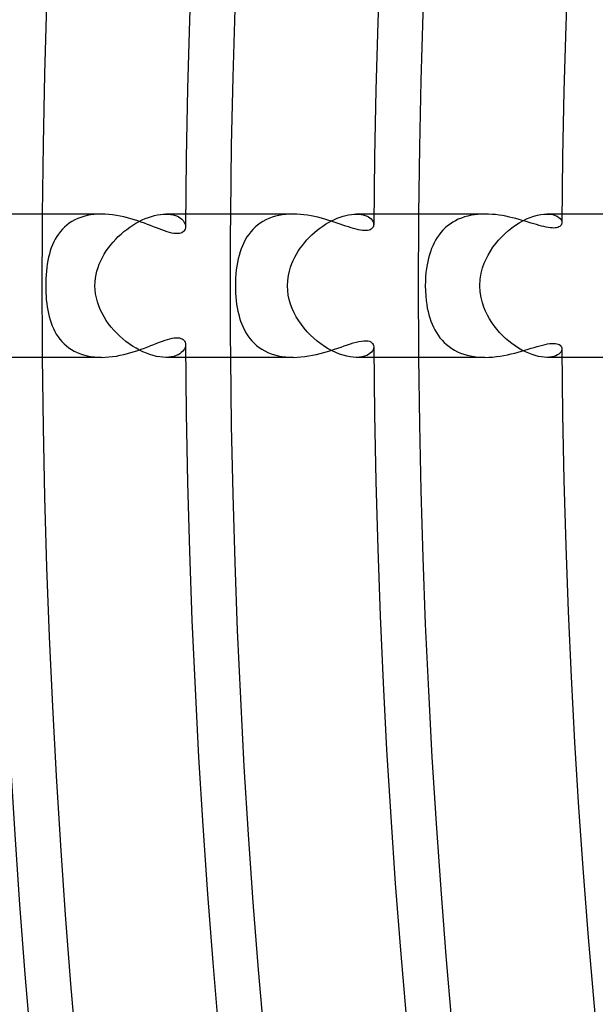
# Model space of a CAD drawing. Header units: millimetres. Extents: x -310 to 310, y -273 to 273.
# Tile 16 of 76: x -238 to -222, y -20 to 7. Entities that reach past the tile are written whole.
import ezdxf

# ---------------------------------------------------------------- set-up
doc = ezdxf.new("R2010")
doc.units = ezdxf.units.MM
doc.layers.add('HIDDEN', color=7, linetype='Continuous')
doc.layers.add('THICK', color=7, linetype='Continuous')

msp = doc.modelspace()

# ---------------------------------------------------------------- linework, layer by layer
at = {"layer": 'HIDDEN'}
for p, q in [((-236.328, 1.936), (-236.417, 1.908)), ((-236.236, 1.959), (-236.328, 1.936)), ((-236.14, 1.977), (-236.236, 1.959)), ((-236.041, 1.99), (-236.14, 1.977)), ((-235.942, 1.998), (-236.041, 1.99)), ((-235.84, 2), (-235.942, 1.998)), ((-234.531, 1.907), (-234.444, 1.936)), ((-234.444, 1.936), (-234.359, 1.959)), ((-234.359, 1.959), (-234.276, 1.977)), ((-234.276, 1.977), (-234.196, 1.99)), ((-234.196, 1.99), (-234.119, 1.998)), ((-234.119, 1.998), (-234.045, 2)), ((-234.045, 2), (-233.97, 1.997)), ((-233.491, 2), (-234.045, 2)), ((-233.97, 1.997), (-233.9, 1.989)), ((-233.9, 1.989), (-233.835, 1.976)), ((-233.835, 1.976), (-233.775, 1.958)), ((-233.775, 1.958), (-233.721, 1.937)), ((-233.721, 1.937), (-233.673, 1.912)), ((-230.986, 1.938), (-231.078, 1.909)), ((-230.891, 1.961), (-230.986, 1.938)), ((-230.793, 1.978), (-230.891, 1.961)), ((-230.693, 1.991), (-230.793, 1.978)), ((-230.592, 1.998), (-230.693, 1.991)), ((-230.49, 2), (-230.592, 1.998)), ((-229.178, 1.914), (-229.097, 1.941)), ((-229.097, 1.941), (-229.018, 1.963)), ((-229.018, 1.963), (-228.942, 1.979)), ((-228.942, 1.979), (-228.867, 1.991)), ((-228.867, 1.991), (-228.796, 1.998)), ((-228.796, 1.998), (-228.728, 2)), ((-228.728, 2), (-228.658, 1.997)), ((-228.241, 2), (-228.728, 2)), ((-228.658, 1.997), (-228.593, 1.99)), ((-228.593, 1.99), (-228.533, 1.978)), ((-228.533, 1.978), (-228.478, 1.961)), ((-228.478, 1.961), (-228.429, 1.941)), ((-228.429, 1.941), (-228.386, 1.918)), ((-225.62, 1.944), (-225.711, 1.919)), ((-225.527, 1.965), (-225.62, 1.944)), ((-225.432, 1.981), (-225.527, 1.965)), ((-225.335, 1.992), (-225.432, 1.981)), ((-225.237, 1.998), (-225.335, 1.992)), ((-225.139, 2), (-225.237, 1.998)), ((-223.875, 1.904), (-223.775, 1.939)), ((-223.775, 1.939), (-223.677, 1.966)), ((-223.677, 1.966), (-223.584, 1.985)), ((-223.584, 1.985), (-223.496, 1.996)), ((-223.496, 1.996), (-223.413, 2)), ((-223.413, 2), (-223.326, 1.996)), ((-222.991, 2), (-223.413, 2)), ((-223.326, 1.996), (-223.249, 1.983)), ((-223.249, 1.983), (-223.181, 1.963)), ((-223.181, 1.963), (-223.124, 1.937)), ((-223.124, 1.937), (-223.077, 1.906)), ((-236.805, 1.691), (-236.87, 1.635)), ((-236.737, 1.744), (-236.805, 1.691)), ((-236.663, 1.792), (-236.737, 1.744)), ((-236.585, 1.835), (-236.663, 1.792)), ((-236.503, 1.874), (-236.585, 1.835)), ((-236.417, 1.908), (-236.503, 1.874)), ((-235.05, 1.633), (-234.965, 1.69)), ((-234.965, 1.69), (-234.879, 1.743)), ((-234.879, 1.743), (-234.792, 1.791)), ((-234.792, 1.791), (-234.705, 1.834)), ((-234.705, 1.834), (-234.618, 1.873)), ((-234.618, 1.873), (-234.531, 1.907)), ((-233.673, 1.912), (-233.631, 1.883)), ((-233.631, 1.883), (-233.594, 1.853)), ((-233.594, 1.853), (-233.563, 1.82)), ((-233.563, 1.82), (-233.538, 1.785)), ((-233.538, 1.785), (-233.519, 1.75)), ((-233.519, 1.75), (-233.505, 1.715)), ((-233.505, 1.715), (-233.497, 1.679)), ((-233.497, 1.679), (-233.494, 1.644)), ((-231.482, 1.69), (-231.551, 1.632)), ((-231.41, 1.744), (-231.482, 1.69)), ((-231.333, 1.793), (-231.41, 1.744)), ((-231.251, 1.837), (-231.333, 1.793)), ((-231.166, 1.876), (-231.251, 1.837)), ((-231.078, 1.909), (-231.166, 1.876)), ((-229.744, 1.605), (-229.666, 1.662)), ((-229.666, 1.662), (-229.585, 1.714)), ((-229.585, 1.714), (-229.504, 1.763)), ((-229.504, 1.763), (-229.423, 1.808)), ((-229.423, 1.808), (-229.341, 1.848)), ((-229.341, 1.848), (-229.259, 1.883)), ((-229.259, 1.883), (-229.178, 1.914)), ((-228.386, 1.918), (-228.348, 1.892)), ((-228.348, 1.892), (-228.316, 1.863)), ((-228.316, 1.863), (-228.29, 1.833)), ((-228.29, 1.833), (-228.27, 1.802)), ((-228.27, 1.802), (-228.255, 1.77)), ((-228.255, 1.77), (-228.246, 1.737)), ((-228.246, 1.737), (-228.244, 1.706)), ((-226.183, 1.669), (-226.249, 1.612)), ((-226.114, 1.722), (-226.183, 1.669)), ((-226.04, 1.77), (-226.114, 1.722)), ((-225.963, 1.814), (-226.04, 1.77)), ((-225.883, 1.854), (-225.963, 1.814)), ((-225.798, 1.889), (-225.883, 1.854)), ((-225.711, 1.919), (-225.798, 1.889)), ((-224.386, 1.617), (-224.286, 1.688)), ((-224.286, 1.688), (-224.183, 1.753)), ((-224.183, 1.753), (-224.08, 1.811)), ((-224.08, 1.811), (-223.977, 1.862)), ((-223.977, 1.862), (-223.875, 1.904)), ((-223.077, 1.906), (-223.04, 1.872)), ((-223.04, 1.872), (-223.014, 1.835)), ((-223.014, 1.835), (-222.998, 1.797)), ((-222.998, 1.797), (-222.993, 1.76)), ((-237.039, 1.443), (-237.087, 1.372)), ((-236.987, 1.511), (-237.039, 1.443)), ((-236.93, 1.575), (-236.987, 1.511)), ((-236.87, 1.635), (-236.93, 1.575)), ((-235.37, 1.37), (-235.294, 1.441)), ((-235.294, 1.441), (-235.215, 1.509)), ((-235.215, 1.509), (-235.133, 1.573)), ((-235.133, 1.573), (-235.05, 1.633)), ((-231.729, 1.433), (-231.78, 1.36)), ((-231.674, 1.504), (-231.729, 1.433)), ((-231.615, 1.57), (-231.674, 1.504)), ((-231.551, 1.632), (-231.615, 1.57)), ((-230.04, 1.347), (-229.969, 1.417)), ((-229.969, 1.417), (-229.896, 1.483)), ((-229.896, 1.483), (-229.821, 1.546)), ((-229.821, 1.546), (-229.744, 1.605)), ((-226.421, 1.419), (-226.471, 1.348)), ((-226.368, 1.487), (-226.421, 1.419)), ((-226.311, 1.551), (-226.368, 1.487)), ((-226.249, 1.612), (-226.311, 1.551)), ((-224.67, 1.368), (-224.579, 1.456)), ((-224.579, 1.456), (-224.484, 1.539)), ((-224.484, 1.539), (-224.386, 1.617)), ((-237.206, 1.14), (-237.239, 1.057)), ((-237.17, 1.22), (-237.206, 1.14)), ((-237.13, 1.297), (-237.17, 1.22)), ((-237.087, 1.372), (-237.13, 1.297)), ((-235.644, 1.055), (-235.581, 1.138)), ((-235.581, 1.138), (-235.514, 1.218)), ((-235.514, 1.218), (-235.443, 1.295)), ((-235.443, 1.295), (-235.37, 1.37)), ((-231.908, 1.117), (-231.942, 1.031)), ((-231.869, 1.201), (-231.908, 1.117)), ((-231.827, 1.282), (-231.869, 1.201)), ((-231.78, 1.36), (-231.827, 1.282)), ((-230.292, 1.045), (-230.234, 1.124)), ((-230.234, 1.124), (-230.172, 1.201)), ((-230.172, 1.201), (-230.107, 1.276)), ((-230.107, 1.276), (-230.04, 1.347)), ((-226.597, 1.117), (-226.632, 1.034)), ((-226.559, 1.197), (-226.597, 1.117)), ((-226.517, 1.274), (-226.559, 1.197)), ((-226.471, 1.348), (-226.517, 1.274)), ((-224.915, 1.073), (-224.839, 1.176)), ((-224.839, 1.176), (-224.757, 1.274)), ((-224.757, 1.274), (-224.67, 1.368)), ((-237.293, 0.884), (-237.316, 0.793)), ((-237.268, 0.972), (-237.293, 0.884)), ((-237.239, 1.057), (-237.268, 0.972)), ((-235.811, 0.791), (-235.76, 0.882)), ((-235.76, 0.882), (-235.704, 0.97)), ((-235.704, 0.97), (-235.644, 1.055)), ((-232.001, 0.847), (-232.025, 0.75)), ((-231.973, 0.941), (-232.001, 0.847)), ((-231.942, 1.031), (-231.973, 0.941)), ((-230.445, 0.793), (-230.398, 0.879)), ((-230.398, 0.879), (-230.347, 0.963)), ((-230.347, 0.963), (-230.292, 1.045)), ((-226.691, 0.861), (-226.715, 0.771)), ((-226.663, 0.949), (-226.691, 0.861)), ((-226.632, 1.034), (-226.663, 0.949)), ((-225.108, 0.742), (-225.051, 0.856)), ((-225.051, 0.856), (-224.986, 0.967)), ((-224.986, 0.967), (-224.915, 1.073)), ((-237.352, 0.605), (-237.366, 0.508)), ((-237.335, 0.7), (-237.352, 0.605)), ((-237.316, 0.793), (-237.335, 0.7)), ((-235.935, 0.506), (-235.899, 0.603)), ((-235.899, 0.603), (-235.858, 0.698)), ((-235.858, 0.698), (-235.811, 0.791)), ((-232.045, 0.65), (-232.063, 0.547)), ((-232.025, 0.75), (-232.045, 0.65)), ((-230.561, 0.52), (-230.526, 0.615)), ((-230.526, 0.615), (-230.488, 0.705)), ((-230.488, 0.705), (-230.445, 0.793)), ((-226.755, 0.581), (-226.772, 0.477)), ((-226.736, 0.678), (-226.755, 0.581)), ((-226.715, 0.771), (-226.736, 0.678)), ((-225.204, 0.496), (-225.159, 0.625)), ((-225.159, 0.625), (-225.108, 0.742)), ((-237.385, 0.307), (-237.391, 0.205)), ((-237.377, 0.408), (-237.385, 0.307)), ((-237.366, 0.508), (-237.377, 0.408)), ((-236.006, 0.206), (-235.989, 0.308)), ((-235.989, 0.308), (-235.965, 0.407)), ((-235.965, 0.407), (-235.935, 0.506)), ((-232.088, 0.332), (-232.096, 0.222)), ((-232.077, 0.441), (-232.088, 0.332)), ((-232.063, 0.547), (-232.077, 0.441)), ((-230.64, 0.149), (-230.622, 0.286)), ((-230.622, 0.286), (-230.594, 0.41)), ((-230.594, 0.41), (-230.561, 0.52)), ((-226.785, 0.367), (-226.795, 0.251)), ((-226.772, 0.477), (-226.785, 0.367)), ((-225.269, 0.182), (-225.242, 0.348)), ((-225.242, 0.348), (-225.204, 0.496)), ((-237.395, 0.102), (-237.396, 0)), ((-237.396, 0), (-237.395, -0.1)), ((-237.391, 0.205), (-237.395, 0.102)), ((-236.02, 0), (-236.016, 0.104)), ((-236.016, -0.115), (-236.02, 0)), ((-236.016, 0.104), (-236.006, 0.206)), ((-232.101, 0.111), (-232.102, 0)), ((-232.102, 0), (-232.101, -0.103)), ((-232.096, 0.222), (-232.101, 0.111)), ((-230.647, 0), (-230.64, 0.149)), ((-230.642, -0.131), (-230.647, 0)), ((-226.801, 0.128), (-226.803, 0)), ((-226.795, 0.251), (-226.801, 0.128)), ((-225.279, 0), (-225.269, 0.182)), ((-225.27, -0.173), (-225.279, 0)), ((-237.395, -0.1), (-237.391, -0.2)), ((-237.391, -0.2), (-237.386, -0.3)), ((-236.003, -0.228), (-236.016, -0.115)), ((-235.982, -0.341), (-236.003, -0.228)), ((-232.101, -0.103), (-232.097, -0.207)), ((-232.097, -0.207), (-232.09, -0.31)), ((-230.626, -0.26), (-230.642, -0.131)), ((-230.6, -0.387), (-230.626, -0.26)), ((-226.803, 0), (-226.801, -0.147)), ((-226.801, -0.147), (-226.792, -0.284)), ((-225.246, -0.332), (-225.27, -0.173)), ((-237.386, -0.3), (-237.378, -0.399)), ((-237.378, -0.399), (-237.367, -0.496)), ((-237.367, -0.496), (-237.354, -0.591)), ((-235.953, -0.451), (-235.982, -0.341)), ((-235.916, -0.56), (-235.953, -0.451)), ((-232.09, -0.31), (-232.08, -0.413)), ((-232.08, -0.413), (-232.068, -0.514)), ((-232.068, -0.514), (-232.052, -0.613)), ((-230.564, -0.512), (-230.6, -0.387)), ((-230.518, -0.635), (-230.564, -0.512)), ((-226.792, -0.284), (-226.78, -0.409)), ((-226.78, -0.409), (-226.765, -0.522)), ((-226.765, -0.522), (-226.748, -0.623)), ((-225.21, -0.475), (-225.246, -0.332)), ((-225.168, -0.602), (-225.21, -0.475)), ((-237.354, -0.591), (-237.338, -0.684)), ((-237.338, -0.684), (-237.32, -0.775)), ((-237.32, -0.775), (-237.299, -0.864)), ((-235.872, -0.667), (-235.916, -0.56)), ((-235.822, -0.77), (-235.872, -0.667)), ((-235.767, -0.871), (-235.822, -0.77)), ((-232.052, -0.613), (-232.033, -0.711)), ((-232.033, -0.711), (-232.011, -0.806)), ((-232.011, -0.806), (-231.986, -0.898)), ((-230.465, -0.754), (-230.518, -0.635)), ((-230.404, -0.869), (-230.465, -0.754)), ((-226.748, -0.623), (-226.728, -0.717)), ((-226.728, -0.717), (-226.705, -0.809)), ((-226.705, -0.809), (-226.679, -0.899)), ((-225.122, -0.713), (-225.168, -0.602)), ((-225.07, -0.82), (-225.122, -0.713)), ((-225.012, -0.924), (-225.07, -0.82)), ((-237.299, -0.864), (-237.274, -0.951)), ((-237.274, -0.951), (-237.247, -1.035)), ((-237.247, -1.035), (-237.215, -1.118)), ((-235.705, -0.968), (-235.767, -0.871)), ((-235.639, -1.063), (-235.705, -0.968)), ((-235.568, -1.154), (-235.639, -1.063)), ((-231.986, -0.898), (-231.957, -0.988)), ((-231.957, -0.988), (-231.925, -1.076)), ((-231.925, -1.076), (-231.888, -1.161)), ((-230.336, -0.98), (-230.404, -0.869)), ((-230.262, -1.086), (-230.336, -0.98)), ((-230.182, -1.189), (-230.262, -1.086)), ((-226.679, -0.899), (-226.649, -0.987)), ((-226.649, -0.987), (-226.616, -1.072)), ((-226.616, -1.072), (-226.579, -1.155)), ((-224.949, -1.025), (-225.012, -0.924)), ((-224.88, -1.122), (-224.949, -1.025)), ((-237.215, -1.118), (-237.18, -1.199)), ((-237.18, -1.199), (-237.142, -1.277)), ((-237.142, -1.277), (-237.099, -1.352)), ((-237.099, -1.352), (-237.051, -1.425)), ((-235.493, -1.242), (-235.568, -1.154)), ((-235.413, -1.327), (-235.493, -1.242)), ((-235.33, -1.407), (-235.413, -1.327)), ((-231.888, -1.161), (-231.848, -1.244)), ((-231.848, -1.244), (-231.803, -1.323)), ((-231.803, -1.323), (-231.754, -1.399)), ((-230.097, -1.287), (-230.182, -1.189)), ((-230.008, -1.379), (-230.097, -1.287)), ((-226.579, -1.155), (-226.539, -1.234)), ((-226.539, -1.234), (-226.494, -1.311)), ((-226.494, -1.311), (-226.446, -1.385)), ((-224.807, -1.215), (-224.88, -1.122)), ((-224.73, -1.304), (-224.807, -1.215)), ((-224.648, -1.389), (-224.73, -1.304)), ((-237.051, -1.425), (-237, -1.494)), ((-237, -1.494), (-236.944, -1.56)), ((-236.944, -1.56), (-236.883, -1.623)), ((-236.883, -1.623), (-236.818, -1.681)), ((-235.244, -1.484), (-235.33, -1.407)), ((-235.155, -1.556), (-235.244, -1.484)), ((-235.064, -1.624), (-235.155, -1.556)), ((-234.97, -1.687), (-235.064, -1.624)), ((-233.494, -1.644), (-233.497, -1.682)), ((-231.754, -1.399), (-231.7, -1.471)), ((-231.7, -1.471), (-231.642, -1.54)), ((-231.642, -1.54), (-231.58, -1.605)), ((-231.58, -1.605), (-231.512, -1.666)), ((-229.914, -1.467), (-230.008, -1.379)), ((-229.817, -1.549), (-229.914, -1.467)), ((-229.717, -1.626), (-229.817, -1.549)), ((-229.615, -1.696), (-229.717, -1.626)), ((-226.446, -1.385), (-226.394, -1.456)), ((-226.394, -1.456), (-226.337, -1.523)), ((-226.337, -1.523), (-226.276, -1.586)), ((-226.276, -1.586), (-226.211, -1.646)), ((-226.211, -1.646), (-226.141, -1.702)), ((-224.564, -1.47), (-224.648, -1.389)), ((-224.476, -1.546), (-224.564, -1.47)), ((-224.386, -1.617), (-224.476, -1.546)), ((-224.293, -1.683), (-224.386, -1.617)), ((-236.818, -1.681), (-236.749, -1.735)), ((-236.749, -1.735), (-236.675, -1.784)), ((-236.675, -1.784), (-236.597, -1.829)), ((-236.597, -1.829), (-236.514, -1.869)), ((-236.514, -1.869), (-236.427, -1.904)), ((-236.427, -1.904), (-236.337, -1.934)), ((-234.875, -1.745), (-234.97, -1.687)), ((-234.779, -1.798), (-234.875, -1.745)), ((-234.682, -1.845), (-234.779, -1.798)), ((-234.585, -1.886), (-234.682, -1.845)), ((-234.489, -1.921), (-234.585, -1.886)), ((-234.395, -1.95), (-234.489, -1.921)), ((-233.654, -1.899), (-233.703, -1.928)), ((-233.611, -1.868), (-233.654, -1.899)), ((-233.575, -1.833), (-233.611, -1.868)), ((-233.546, -1.797), (-233.575, -1.833)), ((-233.523, -1.759), (-233.546, -1.797)), ((-233.507, -1.721), (-233.523, -1.759)), ((-233.497, -1.682), (-233.507, -1.721)), ((-231.512, -1.666), (-231.44, -1.722)), ((-231.44, -1.722), (-231.364, -1.774)), ((-231.364, -1.774), (-231.282, -1.821)), ((-231.282, -1.821), (-231.196, -1.863)), ((-231.196, -1.863), (-231.105, -1.9)), ((-231.105, -1.9), (-231.011, -1.931)), ((-229.511, -1.759), (-229.615, -1.696)), ((-229.406, -1.816), (-229.511, -1.759)), ((-229.301, -1.865), (-229.406, -1.816)), ((-229.198, -1.907), (-229.301, -1.865)), ((-229.096, -1.941), (-229.198, -1.907)), ((-228.387, -1.918), (-228.439, -1.946)), ((-228.343, -1.887), (-228.387, -1.918)), ((-228.307, -1.853), (-228.343, -1.887)), ((-228.279, -1.817), (-228.307, -1.853)), ((-228.259, -1.78), (-228.279, -1.817)), ((-228.247, -1.743), (-228.259, -1.78)), ((-228.244, -1.706), (-228.247, -1.743)), ((-226.141, -1.702), (-226.067, -1.753)), ((-226.067, -1.753), (-225.989, -1.8)), ((-225.989, -1.8), (-225.907, -1.842)), ((-225.907, -1.842), (-225.821, -1.88)), ((-225.821, -1.88), (-225.732, -1.912)), ((-225.732, -1.912), (-225.639, -1.94)), ((-224.2, -1.743), (-224.293, -1.683)), ((-224.106, -1.797), (-224.2, -1.743)), ((-224.012, -1.845), (-224.106, -1.797)), ((-223.919, -1.887), (-224.012, -1.845)), ((-223.826, -1.922), (-223.919, -1.887)), ((-223.736, -1.951), (-223.826, -1.922)), ((-223.079, -1.909), (-223.118, -1.934)), ((-223.048, -1.881), (-223.079, -1.909)), ((-223.024, -1.852), (-223.048, -1.881)), ((-223.007, -1.821), (-223.024, -1.852)), ((-222.996, -1.79), (-223.007, -1.821)), ((-222.993, -1.76), (-222.996, -1.79)), ((-236.337, -1.934), (-236.243, -1.958)), ((-236.243, -1.958), (-236.145, -1.976)), ((-236.145, -1.976), (-236.045, -1.99)), ((-236.045, -1.99), (-235.944, -1.997)), ((-235.944, -1.997), (-235.84, -2)), ((-234.302, -1.972), (-234.395, -1.95)), ((-234.213, -1.988), (-234.302, -1.972)), ((-234.127, -1.997), (-234.213, -1.988)), ((-234.045, -2), (-234.127, -1.997)), ((-233.964, -1.997), (-234.045, -2)), ((-233.491, -2), (-234.045, -2)), ((-233.89, -1.987), (-233.964, -1.997)), ((-233.821, -1.972), (-233.89, -1.987)), ((-233.759, -1.952), (-233.821, -1.972)), ((-233.703, -1.928), (-233.759, -1.952)), ((-231.011, -1.931), (-230.912, -1.956)), ((-230.912, -1.956), (-230.811, -1.975)), ((-230.811, -1.975), (-230.706, -1.989)), ((-230.706, -1.989), (-230.6, -1.997)), ((-230.6, -1.997), (-230.491, -2)), ((-228.997, -1.967), (-229.096, -1.941)), ((-228.902, -1.986), (-228.997, -1.967)), ((-228.812, -1.997), (-228.902, -1.986)), ((-228.728, -2), (-228.812, -1.997)), ((-228.644, -1.996), (-228.728, -2)), ((-228.241, -2), (-228.728, -2)), ((-228.567, -1.985), (-228.644, -1.996)), ((-228.499, -1.968), (-228.567, -1.985)), ((-228.439, -1.946), (-228.499, -1.968)), ((-225.639, -1.94), (-225.542, -1.962)), ((-225.542, -1.962), (-225.444, -1.979)), ((-225.444, -1.979), (-225.344, -1.991)), ((-225.344, -1.991), (-225.242, -1.998)), ((-225.242, -1.998), (-225.139, -2)), ((-223.649, -1.973), (-223.736, -1.951)), ((-223.566, -1.988), (-223.649, -1.973)), ((-223.487, -1.997), (-223.566, -1.988)), ((-223.413, -2), (-223.487, -1.997)), ((-223.341, -1.997), (-223.413, -2)), ((-222.991, -2), (-223.413, -2)), ((-223.275, -1.988), (-223.341, -1.997)), ((-223.215, -1.974), (-223.275, -1.988)), ((-223.163, -1.956), (-223.215, -1.974)), ((-223.118, -1.934), (-223.163, -1.956))]:
    msp.add_line(p, q, dxfattribs=at)
for radius, start, end in [(237.5, 179.51753, 180.00002), (232.25, 179.50659, 180.00002), (227, 179.49519, 180.00002), (237.5, 180.00002, 180.48247), (232.25, 180.00002, 180.49341), (227, 180.00002, 180.50481)]:
    msp.add_arc((0, 0), radius, start, end, dxfattribs=at)
at = {"layer": 'THICK'}
for p, q in [((-235.841, 2), (-238.742, 2)), ((-235.736, 1.998), (-235.84, 2)), ((-235.631, 1.99), (-235.736, 1.998)), ((-235.527, 1.979), (-235.631, 1.99)), ((-235.423, 1.963), (-235.527, 1.979)), ((-235.32, 1.944), (-235.423, 1.963)), ((-235.217, 1.921), (-235.32, 1.944)), ((-230.492, 2), (-233.491, 2)), ((-230.39, 1.998), (-230.49, 2)), ((-230.289, 1.991), (-230.39, 1.998)), ((-230.189, 1.981), (-230.289, 1.991)), ((-230.09, 1.968), (-230.189, 1.981)), ((-229.992, 1.951), (-230.09, 1.968)), ((-229.894, 1.931), (-229.992, 1.951)), ((-229.798, 1.909), (-229.894, 1.931)), ((-225.14, 2), (-228.241, 2)), ((-225.04, 1.998), (-225.139, 2)), ((-224.941, 1.992), (-225.04, 1.998)), ((-224.843, 1.983), (-224.941, 1.992)), ((-224.745, 1.97), (-224.843, 1.983)), ((-224.648, 1.955), (-224.745, 1.97)), ((-224.552, 1.937), (-224.648, 1.955)), ((-224.458, 1.917), (-224.552, 1.937)), ((-219.785, 2), (-222.991, 2)), ((-235.116, 1.896), (-235.217, 1.921)), ((-235.017, 1.868), (-235.116, 1.896)), ((-234.92, 1.839), (-235.017, 1.868)), ((-234.824, 1.808), (-234.92, 1.839)), ((-234.732, 1.775), (-234.824, 1.808)), ((-234.641, 1.742), (-234.732, 1.775)), ((-234.554, 1.709), (-234.641, 1.742)), ((-234.469, 1.677), (-234.554, 1.709)), ((-234.387, 1.645), (-234.469, 1.677)), ((-229.704, 1.886), (-229.798, 1.909)), ((-229.611, 1.86), (-229.704, 1.886)), ((-229.521, 1.833), (-229.611, 1.86)), ((-229.432, 1.805), (-229.521, 1.833)), ((-229.345, 1.777), (-229.432, 1.805)), ((-229.261, 1.749), (-229.345, 1.777)), ((-229.179, 1.721), (-229.261, 1.749)), ((-229.1, 1.693), (-229.179, 1.721)), ((-229.022, 1.666), (-229.1, 1.693)), ((-228.946, 1.641), (-229.022, 1.666)), ((-228.251, 1.658), (-228.261, 1.636)), ((-228.246, 1.682), (-228.251, 1.658)), ((-228.244, 1.706), (-228.246, 1.682)), ((-224.366, 1.896), (-224.458, 1.917)), ((-224.275, 1.873), (-224.366, 1.896)), ((-224.187, 1.849), (-224.275, 1.873)), ((-224.1, 1.824), (-224.187, 1.849)), ((-224.016, 1.799), (-224.1, 1.824)), ((-223.933, 1.774), (-224.016, 1.799)), ((-223.853, 1.75), (-223.933, 1.774)), ((-223.776, 1.726), (-223.853, 1.75)), ((-223.701, 1.704), (-223.776, 1.726)), ((-223.629, 1.683), (-223.701, 1.704)), ((-223.56, 1.664), (-223.629, 1.683)), ((-223.495, 1.648), (-223.56, 1.664)), ((-223.05, 1.655), (-223.075, 1.64)), ((-223.03, 1.673), (-223.05, 1.655)), ((-223.014, 1.692), (-223.03, 1.673)), ((-223.002, 1.713), (-223.014, 1.692)), ((-222.995, 1.736), (-223.002, 1.713)), ((-222.993, 1.76), (-222.995, 1.736)), ((-234.307, 1.613), (-234.387, 1.645)), ((-234.229, 1.583), (-234.307, 1.613)), ((-234.153, 1.555), (-234.229, 1.583)), ((-234.08, 1.529), (-234.153, 1.555)), ((-234.009, 1.505), (-234.08, 1.529)), ((-233.942, 1.486), (-234.009, 1.505)), ((-233.877, 1.47), (-233.942, 1.486)), ((-233.817, 1.46), (-233.877, 1.47)), ((-233.762, 1.454), (-233.817, 1.46)), ((-233.712, 1.453), (-233.762, 1.454)), ((-233.666, 1.458), (-233.712, 1.453)), ((-233.626, 1.468), (-233.666, 1.458)), ((-233.591, 1.483), (-233.626, 1.468)), ((-233.561, 1.502), (-233.591, 1.483)), ((-233.537, 1.525), (-233.561, 1.502)), ((-233.519, 1.551), (-233.537, 1.525)), ((-233.505, 1.58), (-233.519, 1.551)), ((-233.497, 1.611), (-233.505, 1.58)), ((-233.494, 1.644), (-233.497, 1.611)), ((-228.873, 1.617), (-228.946, 1.641)), ((-228.803, 1.595), (-228.873, 1.617)), ((-228.735, 1.576), (-228.803, 1.595)), ((-228.671, 1.561), (-228.735, 1.576)), ((-228.61, 1.549), (-228.671, 1.561)), ((-228.554, 1.541), (-228.61, 1.549)), ((-228.502, 1.537), (-228.554, 1.541)), ((-228.455, 1.537), (-228.502, 1.537)), ((-228.412, 1.542), (-228.455, 1.537)), ((-228.374, 1.55), (-228.412, 1.542)), ((-228.341, 1.562), (-228.374, 1.55)), ((-228.314, 1.577), (-228.341, 1.562)), ((-228.292, 1.595), (-228.314, 1.577)), ((-228.274, 1.615), (-228.292, 1.595)), ((-228.261, 1.636), (-228.274, 1.615)), ((-223.432, 1.634), (-223.495, 1.648)), ((-223.374, 1.623), (-223.432, 1.634)), ((-223.319, 1.615), (-223.374, 1.623)), ((-223.268, 1.611), (-223.319, 1.615)), ((-223.22, 1.61), (-223.268, 1.611)), ((-223.177, 1.613), (-223.22, 1.61)), ((-223.139, 1.619), (-223.177, 1.613)), ((-223.105, 1.628), (-223.139, 1.619)), ((-223.075, 1.64), (-223.105, 1.628)), ((-234.462, -1.674), (-234.377, -1.641)), ((-234.377, -1.641), (-234.295, -1.609)), ((-234.295, -1.609), (-234.216, -1.578)), ((-234.216, -1.578), (-234.139, -1.55)), ((-234.139, -1.55), (-234.066, -1.524)), ((-234.066, -1.524), (-233.996, -1.501)), ((-233.996, -1.501), (-233.929, -1.483)), ((-233.929, -1.483), (-233.867, -1.468)), ((-233.867, -1.468), (-233.809, -1.458)), ((-233.809, -1.458), (-233.755, -1.454)), ((-233.755, -1.454), (-233.706, -1.454)), ((-233.706, -1.454), (-233.661, -1.459)), ((-233.661, -1.459), (-233.622, -1.47)), ((-233.622, -1.47), (-233.588, -1.485)), ((-233.588, -1.485), (-233.56, -1.504)), ((-233.56, -1.504), (-233.536, -1.527)), ((-233.536, -1.527), (-233.518, -1.553)), ((-233.518, -1.553), (-233.505, -1.581)), ((-233.505, -1.581), (-233.497, -1.612)), ((-233.497, -1.612), (-233.494, -1.644)), ((-228.978, -1.651), (-228.894, -1.623)), ((-228.894, -1.623), (-228.812, -1.598)), ((-228.812, -1.598), (-228.734, -1.576)), ((-228.734, -1.576), (-228.659, -1.558)), ((-228.659, -1.558), (-228.588, -1.545)), ((-228.588, -1.545), (-228.522, -1.538)), ((-228.522, -1.538), (-228.463, -1.537)), ((-228.463, -1.537), (-228.411, -1.542)), ((-228.411, -1.542), (-228.365, -1.553)), ((-228.365, -1.553), (-228.327, -1.57)), ((-228.327, -1.57), (-228.296, -1.591)), ((-228.296, -1.591), (-228.273, -1.616)), ((-228.273, -1.616), (-228.257, -1.644)), ((-228.257, -1.644), (-228.247, -1.674)), ((-223.53, -1.656), (-223.459, -1.64)), ((-223.459, -1.64), (-223.393, -1.627)), ((-223.393, -1.627), (-223.332, -1.617)), ((-223.332, -1.617), (-223.274, -1.611)), ((-223.274, -1.611), (-223.221, -1.61)), ((-223.221, -1.61), (-223.174, -1.613)), ((-223.174, -1.613), (-223.132, -1.62)), ((-223.132, -1.62), (-223.095, -1.631)), ((-223.095, -1.631), (-223.064, -1.646)), ((-223.064, -1.646), (-223.039, -1.664)), ((-235.321, -1.944), (-235.219, -1.922)), ((-235.219, -1.922), (-235.117, -1.896)), ((-235.117, -1.896), (-235.018, -1.869)), ((-235.018, -1.869), (-234.92, -1.839)), ((-234.92, -1.839), (-234.824, -1.807)), ((-234.824, -1.807), (-234.73, -1.775)), ((-234.73, -1.775), (-234.638, -1.741)), ((-234.638, -1.741), (-234.549, -1.708)), ((-234.549, -1.708), (-234.462, -1.674)), ((-229.949, -1.943), (-229.843, -1.92)), ((-229.843, -1.92), (-229.738, -1.895)), ((-229.738, -1.895), (-229.635, -1.867)), ((-229.635, -1.867), (-229.534, -1.837)), ((-229.534, -1.837), (-229.435, -1.806)), ((-229.435, -1.806), (-229.338, -1.775)), ((-229.338, -1.775), (-229.244, -1.743)), ((-229.244, -1.743), (-229.153, -1.712)), ((-229.153, -1.712), (-229.064, -1.681)), ((-229.064, -1.681), (-228.978, -1.651)), ((-228.247, -1.674), (-228.244, -1.706)), ((-224.509, -1.928), (-224.408, -1.906)), ((-224.408, -1.906), (-224.309, -1.881)), ((-224.309, -1.881), (-224.212, -1.856)), ((-224.212, -1.856), (-224.117, -1.829)), ((-224.117, -1.829), (-224.024, -1.802)), ((-224.024, -1.802), (-223.934, -1.775)), ((-223.934, -1.775), (-223.847, -1.748)), ((-223.847, -1.748), (-223.763, -1.722)), ((-223.763, -1.722), (-223.682, -1.698)), ((-223.682, -1.698), (-223.604, -1.676)), ((-223.604, -1.676), (-223.53, -1.656)), ((-223.039, -1.664), (-223.019, -1.685)), ((-223.019, -1.685), (-223.005, -1.708)), ((-223.005, -1.708), (-222.996, -1.733)), ((-222.996, -1.733), (-222.993, -1.76)), ((-235.841, -2), (-238.742, -2)), ((-235.84, -2), (-235.736, -1.998)), ((-235.736, -1.998), (-235.632, -1.99)), ((-235.632, -1.99), (-235.528, -1.979)), ((-235.528, -1.979), (-235.424, -1.963)), ((-235.424, -1.963), (-235.321, -1.944)), ((-230.492, -2), (-233.491, -2)), ((-230.491, -2), (-230.383, -1.997)), ((-230.383, -1.997), (-230.274, -1.99)), ((-230.274, -1.99), (-230.165, -1.978)), ((-230.165, -1.978), (-230.057, -1.962)), ((-230.057, -1.962), (-229.949, -1.943)), ((-225.14, -2), (-228.241, -2)), ((-225.139, -2), (-225.033, -1.998)), ((-225.033, -1.998), (-224.927, -1.991)), ((-224.927, -1.991), (-224.821, -1.98)), ((-224.821, -1.98), (-224.716, -1.966)), ((-224.716, -1.966), (-224.611, -1.948)), ((-224.611, -1.948), (-224.509, -1.928)), ((-219.785, -2), (-222.991, -2))]:
    msp.add_line(p, q, dxfattribs=at)
for radius, start, end in [(270, 120.42444, 179.57557), (266, 120.39253, 179.60749), (263.75, 120.43447, 179.56555), (259.75, 120.26235, 179.73766), (258.5, 120.44329, 179.55672), (254.5, 120.29421, 179.70581), (253.25, 120.45252, 179.5475), (249.25, 120.32372, 179.6763), (248, 120.46208, 179.53793), (244, 120.3515, 179.64845), (242.75, 120.47205, 179.52796), (238.75, 120.37803, 179.62198), (237.5, 120.48248, 179.51753), (233.5, 120.40347, 179.59649), (232.25, 120.49343, 179.50659), (228.25, 120.42817, 179.57185), (227, 120.50483, 179.49519), (223, 120.45212, 179.5479), (259.75, 180.26234, 239.73765), (254.5, 180.29419, 239.70579), (249.25, 180.3237, 239.67628), (244, 180.35155, 239.6485), (238.75, 180.37802, 239.62197), (233.5, 180.40351, 239.59653), (266, 180.39251, 239.60747), (228.25, 180.42815, 239.57183), (223, 180.4521, 239.54788), (270, 180.42443, 239.57556), (263.75, 180.43445, 239.56553), (258.5, 180.44328, 239.55671), (253.25, 180.4525, 239.54748), (248, 180.46207, 239.53792), (242.75, 180.47204, 239.52795), (237.5, 180.48247, 239.51752), (232.25, 180.49341, 239.50657), (227, 180.50481, 239.49517)]:
    msp.add_arc((0, 0), radius, start, end, dxfattribs=at)

doc.saveas('drawing.dxf')
